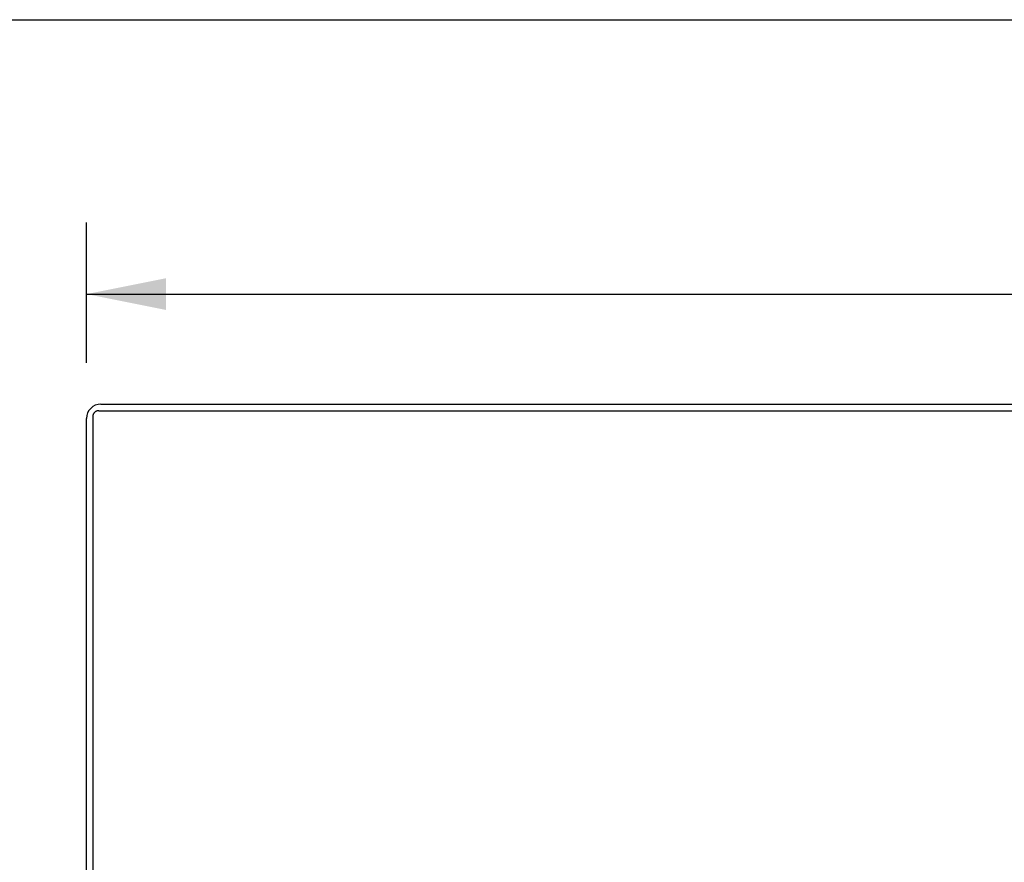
# Model space of a CAD drawing. Header units: inches. Extents: x 0 to 136, y 0 to 88.
# Tile 55 of 60: x 27.62 to 37.54, y 79.51 to 88. Entities that reach past the tile are written whole.
import ezdxf

# ---------------------------------------------------------------- set-up
doc = ezdxf.new("R2010")
doc.units = ezdxf.units.IN
doc.header["$LTSCALE"] = 7.48
doc.header["$MEASUREMENT"] = 0
doc.layers.get('0').update_dxf_attribs({"linetype": 'CONTINUOUS'})
doc.layers.add('DIMENSIONS', color=7, linetype='CONTINUOUS')
doc.styles.get("Standard").update_dxf_attribs({"font": 'arial.ttf'})
doc.dimstyles.new('DIMSTYLE_1', dxfattribs={"dimtxt": 0.6, "dimasz": 0.8, "dimexe": 0.09, "dimexo": 0.07, "dimgap": 0.0375, "dimtad": 0, "dimtih": 1, "dimtoh": 1, "dimzin": 4, "dimdsep": 46, "dimtxsty": 'Standard', "dimblk": '_FILLED', "dimblk1": '_FILLED', "dimblk2": '_FILLED', "dimcen": 0.09, "dimazin": 1, "dimtfac": 1, "dimtdec": 3, "dimtofl": 0, "dimtmove": 0, "dimatfit": 3, "dimldrblk": '_FILLED', "dimfxl": 0, "dimtolj": 1, "dimtzin": 4, "dimarcsym": 0})

# ---------------------------------------------------------------- blocks, each defined once
blk = doc.blocks.new('_FILLED')
at = {"color": 0, "linetype": 'ByBlock'}
blk.add_solid([(0, 0), (-1, 0.2), (-1, -0.2)], dxfattribs=at)
blk = doc.blocks.new('*D6')
at = {"layer": 'DIMENSIONS', "color": 2, "linetype": 'Continuous'}
for p, q in [((28.297, 84.5432), (28.297, 85.9566)), ((58.297, 84.5432), (58.297, 85.9566)), ((28.297, 85.2366), (41.9487, 85.2366)), ((58.297, 85.2366), (44.6454, 85.2366))]:
    blk.add_line(p, q, dxfattribs=at)
at = {"layer": 'DIMENSIONS', "color": 2, "linetype": 'Continuous', "xscale": 0.8, "yscale": 0.8, "zscale": 0.8, "rotation": 180}
blk.add_blockref('_FILLED', (28.297, 85.2366), dxfattribs=at)
at = {"layer": 'DIMENSIONS', "color": 2, "linetype": 'Continuous', "xscale": 0.8, "yscale": 0.8, "zscale": 0.8}
blk.add_blockref('_FILLED', (58.297, 85.2366), dxfattribs=at)
at = {"layer": 'DIMENSIONS', "color": 2, "linetype": 'Continuous', "insert": (43.297, 85.5366), "char_height": 0.6, "width": 2.096654, "attachment_point": 2, "line_spacing_factor": 0.9}
blk.add_mtext('30.00', dxfattribs=at)

msp = doc.modelspace()

# ---------------------------------------------------------------- linework, layer by layer
at = {"color": 7, "linetype": 'Continuous'}
msp.add_line((0, 88), (136, 88), dxfattribs=at)
at = {"color": 3, "linetype": 'Continuous'}
for p, q in [((28.42, 84.062), (58.174, 84.062)), ((28.442, 84.1282), (58.152, 84.1282)), ((28.297, 72.2732), (28.297, 83.9832)), ((28.36, 84.004), (28.36, 72.2496))]:
    msp.add_line(p, q, dxfattribs=at)
msp.add_lwpolyline([(28.42, 84.062), (28.4157, 84.0619), (28.4115, 84.0614), (28.4073, 84.0607), (28.4031, 84.0597), (28.3991, 84.0583), (28.3951, 84.0568), (28.3913, 84.0549), (28.3876, 84.0528), (28.3841, 84.0504), (28.3807, 84.0478), (28.3776, 84.045), (28.3747, 84.042), (28.372, 84.0388), (28.3696, 84.0354), (28.3674, 84.0318), (28.3654, 84.0281), (28.3638, 84.0243), (28.3625, 84.0204), (28.3614, 84.0164), (28.3606, 84.0123), (28.3602, 84.0082), (28.36, 84.004)], dxfattribs=at)
msp.add_arc((28.442, 83.9832), 0.145, 90, 180, dxfattribs=at)

# ---------------------------------------------------------------- dimensions: what is measured, and where the dimension line sits
at = {"layer": 'DIMENSIONS', "color": 2, "linetype": 'Continuous'}
dim = msp.add_linear_dim(base=(58.297, 85.2366), p1=(28.297, 86.0266), p2=(58.297, 86.0266), dimstyle='DIMSTYLE_1', dxfattribs=at)
dim.commit()
dim.dimension.update_dxf_attribs({"geometry": '*D6', "text_midpoint": (43.2958, 85.2333), "dimtype": 160})

doc.saveas('drawing.dxf')
